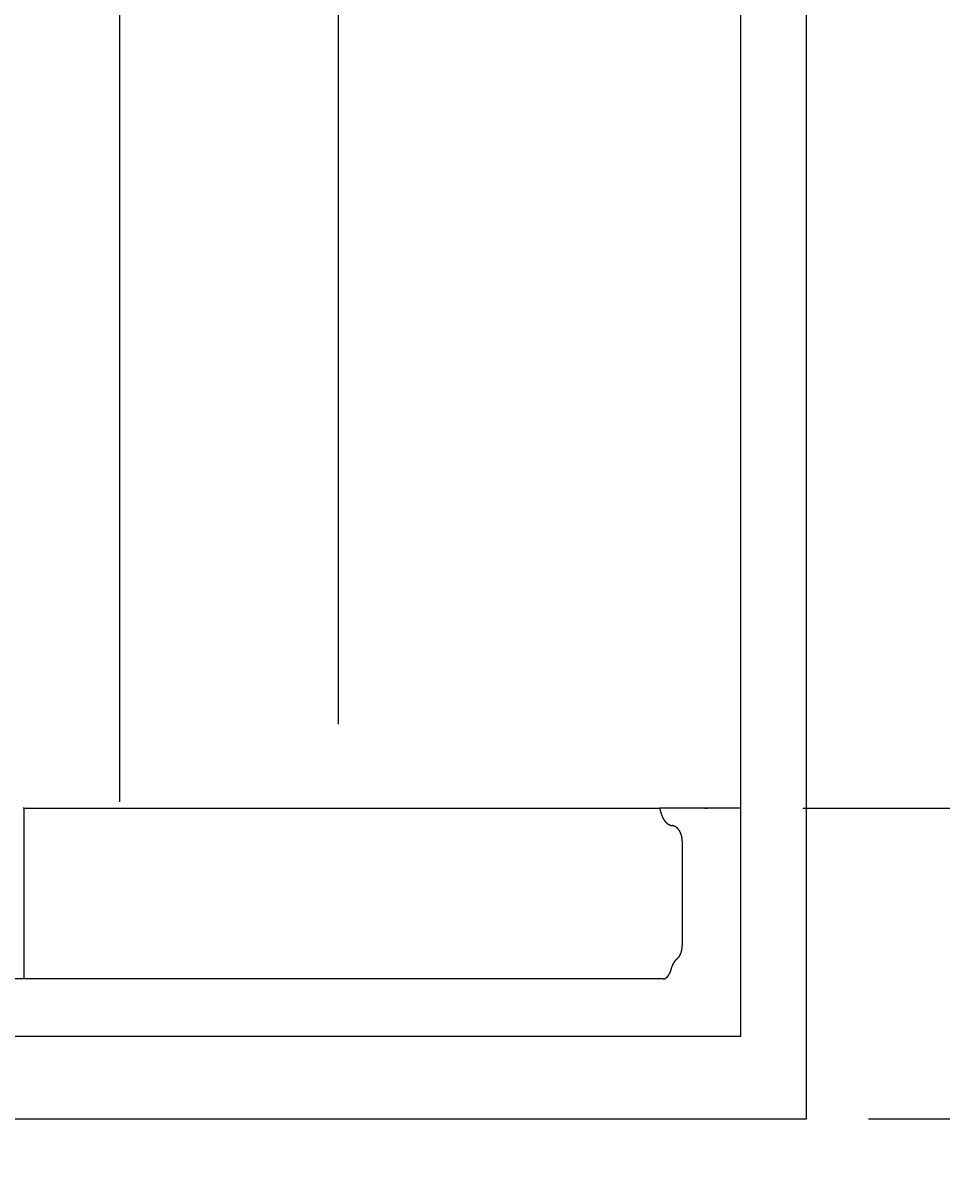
# Model space of a CAD drawing. Extents: x 715 to 7297, y -33 to 6010.
# Tile 68 of 90: x 6021 to 6316, y 17 to 390. Entities that reach past the tile are written whole.
import ezdxf

# ---------------------------------------------------------------- set-up
doc = ezdxf.new("R2010")
doc.units = 0
doc.layers.get('0').update_dxf_attribs({"linetype": 'CONTINUOUS'})
doc.layers.get('DEFPOINTS').update_dxf_attribs({"linetype": 'CONTINUOUS'})
doc.layers.add('4', color=3, linetype='CONTINUOUS')
doc.styles.get("Standard").update_dxf_attribs({"font": 'ISOCP.SHX'})
doc.dimstyles.get("Standard").update_dxf_attribs({"dimtxt": 2.5, "dimasz": 2.5, "dimexe": 1.25, "dimexo": 0.625, "dimtad": 1, "dimcen": 2.5, "dimazin": 3, "dimtfac": 1, "dimtmove": 0, "dimatfit": 3})

# ---------------------------------------------------------------- blocks, each defined once
blk = doc.blocks.new('PUNKT')
at = {"layer": '4', "color": 0, "linetype": 'BYBLOCK'}
blk.add_line((-0.5, 0), (-1, 0), dxfattribs=at)
at = {"layer": '4', "color": 0, "linetype": 'BYBLOCK', "const_width": 0.5}
blk.add_lwpolyline([(-0.25, 0, 1), (0.25, 0, 1)], format="xyb", close=True, dxfattribs=at)
blk = doc.blocks.new('*U16')
at = {"layer": '4', "color": 2}
blk.add_text('520', height=70, rotation=90, dxfattribs=at).set_placement((6502.54, 2663.74))
blk = doc.blocks.new('*D8')
at = {"layer": '4'}
for p, q in [((6271.55, 5337.27), (6572.55, 5337.27)), ((6532.55, 5297.27), (6532.55, 177.27)), ((6271.55, 137.27), (6572.55, 137.27))]:
    blk.add_line(p, q, dxfattribs=at)
at = {"layer": 'DEFPOINTS', "color": 0}
for p in [(6251.55, 5337.27), (6251.55, 137.27), (6532.55, 137.27)]:
    blk.add_point(p, dxfattribs=at)
blk.add_blockref('*U16', (0, 0))
at = {"layer": '4', "xscale": 40, "yscale": 40, "zscale": 40}
for p, rotation in [((6532.55, 5337.27), 90), ((6532.55, 137.27), 270)]:
    blk.add_blockref('PUNKT', p, dxfattribs=dict(at, rotation=rotation))
blk = doc.blocks.new('*U17')
at = {"layer": '4', "color": 2}
blk.add_text('540', height=70, rotation=90, dxfattribs=at).set_placement((6739.99, 2660.24))
blk = doc.blocks.new('*D9')
at = {"layer": '4'}
for p, q in [((6292.78, 5437.27), (6809.99, 5437.27)), ((6769.99, 77.27), (6769.99, 5397.27)), ((6292.78, 37.27), (6809.99, 37.27))]:
    blk.add_line(p, q, dxfattribs=at)
at = {"layer": 'DEFPOINTS', "color": 0}
for p in [(6272.78, 5437.27), (6769.99, 5437.27), (6272.78, 37.27)]:
    blk.add_point(p, dxfattribs=at)
blk.add_blockref('*U17', (0, 0))
at = {"layer": '4', "xscale": 40, "yscale": 40, "zscale": 40}
for p, rotation in [((6769.99, 5437.27), 90), ((6769.99, 37.27), 270)]:
    blk.add_blockref('PUNKT', p, dxfattribs=dict(at, rotation=rotation))

msp = doc.modelspace()

# ---------------------------------------------------------------- linework, layer by layer
for p, q in [((6051.6894, 139.2711), (6051.6894, 2737.2711)), ((6122.0878, 164.2711), (6122.0878, 2737.2711)), ((6251.5496, 2737.2711), (6251.5496, 63.7711)), ((6272.775, 37.2711), (6272.775, 2737.2711)), ((6020.8889, 137.2711), (6020.522, 137.2711)), ((6020.8889, 82.271), (6020.8889, 137.2711)), ((6020.8889, 137.2711), (6225.4769, 137.2711)), ((6251.5496, 137.2711), (6225.4769, 137.2711)), ((6240.0072, 137.2711), (6240.9023, 137.2711)), ((6240.6929, 137.2711), (6240.0327, 137.2711)), ((6232.7674, 126.6612), (6232.7674, 92.9313)), ((6226.6122, 82.271), (6017.5634, 82.271)), ((6251.5496, 63.7711), (4717.7686, 63.7711)), ((4772.7686, 37.2711), (6272.775, 37.2711))]:
    msp.add_line(p, q)
for points in [[(6226.08, 135.271, 0), (6226.08, 135.282, 0), (6226.08, 135.293, 0), (6226.08, 135.304, 0), (6226.08, 135.315, 0), (6226.07, 135.326, 0), (6226.07, 135.336, 0), (6226.07, 135.347, 0), (6226.07, 135.358, 0), (6226.07, 135.369, 0), (6226.06, 135.38, 0), (6226.06, 135.391, 0), (6226.06, 135.402, 0), (6226.06, 135.413, 0), (6226.06, 135.423, 0), (6226.05, 135.434, 0), (6226.05, 135.445, 0), (6226.05, 135.456, 0), (6226.05, 135.467, 0), (6226.05, 135.478, 0), (6226.04, 135.489, 0), (6226.04, 135.499, 0), (6226.04, 135.51, 0), (6226.04, 135.521, 0), (6226.03, 135.532, 0), (6226.03, 135.543, 0), (6226.03, 135.554, 0), (6226.03, 135.565, 0), (6226.03, 135.575, 0), (6226.02, 135.586, 0), (6226.02, 135.597, 0), (6226.02, 135.608, 0), (6226.02, 135.619, 0), (6226.01, 135.63, 0), (6226.01, 135.64, 0), (6226.01, 135.651, 0), (6226.01, 135.662, 0), (6226, 135.673, 0), (6226, 135.684, 0), (6226, 135.695, 0), (6226, 135.705, 0), (6226, 135.716, 0), (6225.99, 135.727, 0), (6225.99, 135.738, 0), (6225.99, 135.749, 0), (6225.99, 135.76, 0), (6225.98, 135.77, 0), (6225.98, 135.781, 0), (6225.98, 135.792, 0), (6225.98, 135.803, 0), (6225.97, 135.814, 0), (6225.97, 135.824, 0), (6225.97, 135.835, 0), (6225.97, 135.846, 0), (6225.96, 135.857, 0), (6225.96, 135.868, 0), (6225.96, 135.878, 0), (6225.95, 135.889, 0), (6225.95, 135.9, 0), (6225.95, 135.911, 0), (6225.95, 135.922, 0), (6225.94, 135.932, 0), (6225.94, 135.943, 0), (6225.94, 135.954, 0), (6225.94, 135.965, 0), (6225.93, 135.976, 0), (6225.93, 135.986, 0), (6225.93, 135.997, 0), (6225.92, 136.008, 0), (6225.92, 136.019, 0), (6225.92, 136.029, 0), (6225.92, 136.04, 0), (6225.91, 136.051, 0), (6225.91, 136.062, 0), (6225.91, 136.073, 0), (6225.9, 136.083, 0), (6225.9, 136.094, 0), (6225.9, 136.105, 0), (6225.9, 136.115, 0), (6225.89, 136.126, 0), (6225.89, 136.137, 0), (6225.89, 136.148, 0), (6225.88, 136.158, 0), (6225.88, 136.169, 0), (6225.88, 136.18, 0), (6225.87, 136.19, 0), (6225.87, 136.201, 0), (6225.87, 136.212, 0), (6225.87, 136.222, 0), (6225.86, 136.233, 0), (6225.86, 136.244, 0), (6225.86, 136.254, 0), (6225.85, 136.265, 0), (6225.85, 136.276, 0), (6225.85, 136.286, 0), (6225.84, 136.297, 0), (6225.84, 136.307, 0), (6225.84, 136.318, 0), (6225.83, 136.329, 0), (6225.83, 136.339, 0), (6225.83, 136.35, 0), (6225.82, 136.36, 0), (6225.82, 136.371, 0), (6225.82, 136.381, 0), (6225.81, 136.392, 0), (6225.81, 136.402, 0), (6225.81, 136.413, 0), (6225.8, 136.423, 0), (6225.8, 136.434, 0), (6225.8, 136.445, 0), (6225.79, 136.455, 0), (6225.79, 136.465, 0), (6225.79, 136.476, 0), (6225.78, 136.486, 0), (6225.78, 136.497, 0), (6225.78, 136.507, 0), (6225.77, 136.518, 0), (6225.77, 136.528, 0), (6225.77, 136.539, 0), (6225.76, 136.549, 0), (6225.76, 136.559, 0), (6225.76, 136.57, 0), (6225.75, 136.58, 0), (6225.75, 136.591, 0), (6225.75, 136.601, 0), (6225.74, 136.611, 0), (6225.74, 136.622, 0), (6225.73, 136.632, 0), (6225.73, 136.642, 0), (6225.73, 136.653, 0), (6225.72, 136.663, 0), (6225.72, 136.673, 0), (6225.72, 136.684, 0), (6225.71, 136.694, 0), (6225.71, 136.704, 0), (6225.71, 136.714, 0), (6225.7, 136.725, 0), (6225.7, 136.735, 0), (6225.69, 136.745, 0), (6225.69, 136.755, 0), (6225.69, 136.766, 0), (6225.68, 136.776, 0), (6225.68, 136.786, 0), (6225.68, 136.796, 0), (6225.67, 136.806, 0), (6225.67, 136.816, 0), (6225.66, 136.827, 0), (6225.66, 136.837, 0), (6225.66, 136.847, 0), (6225.65, 136.857, 0), (6225.65, 136.867, 0), (6225.64, 136.877, 0), (6225.64, 136.887, 0), (6225.64, 136.897, 0), (6225.63, 136.907, 0), (6225.63, 136.917, 0), (6225.62, 136.927, 0), (6225.62, 136.937, 0), (6225.62, 136.947, 0), (6225.61, 136.957, 0), (6225.61, 136.967, 0), (6225.6, 136.977, 0), (6225.6, 136.987, 0), (6225.6, 136.997, 0), (6225.59, 137.007, 0), (6225.59, 137.017, 0), (6225.58, 137.027, 0), (6225.58, 137.037, 0), (6225.58, 137.047, 0), (6225.57, 137.057, 0), (6225.57, 137.067, 0), (6225.56, 137.077, 0), (6225.56, 137.086, 0), (6225.55, 137.096, 0), (6225.55, 137.106, 0), (6225.55, 137.116, 0), (6225.54, 137.126, 0), (6225.54, 137.135, 0), (6225.53, 137.145, 0), (6225.53, 137.155, 0), (6225.53, 137.165, 0), (6225.52, 137.174, 0), (6225.52, 137.184, 0), (6225.51, 137.194, 0), (6225.51, 137.204, 0), (6225.5, 137.213, 0), (6225.5, 137.223, 0), (6225.49, 137.233, 0), (6225.49, 137.242, 0), (6225.49, 137.252, 0), (6225.48, 137.261, 0), (6225.48, 137.271, 0)], [(6226.08, 135.271, 0), (6226.1, 135.225, 0), (6226.11, 135.179, 0), (6226.12, 135.133, 0), (6226.14, 135.088, 0), (6226.15, 135.042, 0), (6226.16, 134.997, 0), (6226.18, 134.952, 0), (6226.19, 134.907, 0), (6226.21, 134.863, 0), (6226.22, 134.818, 0), (6226.24, 134.774, 0), (6226.25, 134.73, 0), (6226.27, 134.686, 0), (6226.29, 134.642, 0), (6226.3, 134.598, 0), (6226.32, 134.555, 0), (6226.34, 134.512, 0), (6226.36, 134.469, 0), (6226.37, 134.426, 0), (6226.39, 134.384, 0), (6226.41, 134.341, 0), (6226.43, 134.299, 0), (6226.45, 134.258, 0), (6226.47, 134.216, 0), (6226.48, 134.175, 0), (6226.5, 134.133, 0), (6226.52, 134.093, 0), (6226.54, 134.052, 0), (6226.56, 134.012, 0), (6226.58, 133.971, 0), (6226.61, 133.931, 0), (6226.63, 133.892, 0), (6226.65, 133.852, 0), (6226.67, 133.813, 0), (6226.69, 133.774, 0), (6226.71, 133.736, 0), (6226.74, 133.697, 0), (6226.76, 133.659, 0), (6226.78, 133.621, 0), (6226.8, 133.584, 0), (6226.83, 133.547, 0), (6226.85, 133.51, 0), (6226.87, 133.473, 0), (6226.9, 133.437, 0), (6226.92, 133.401, 0), (6226.95, 133.365, 0), (6226.97, 133.329, 0), (6227, 133.294, 0), (6227.02, 133.259, 0), (6227.05, 133.225, 0), (6227.07, 133.19, 0), (6227.1, 133.156, 0), (6227.12, 133.123, 0), (6227.15, 133.089, 0), (6227.18, 133.056, 0), (6227.2, 133.023, 0), (6227.23, 132.991, 0), (6227.26, 132.959, 0), (6227.28, 132.927, 0), (6227.31, 132.896, 0), (6227.34, 132.865, 0), (6227.37, 132.834, 0), (6227.39, 132.804, 0), (6227.42, 132.774, 0), (6227.45, 132.744, 0), (6227.48, 132.714, 0), (6227.51, 132.685, 0), (6227.54, 132.657, 0), (6227.57, 132.628, 0), (6227.59, 132.6, 0), (6227.62, 132.573, 0), (6227.65, 132.545, 0), (6227.68, 132.519, 0), (6227.71, 132.492, 0), (6227.74, 132.466, 0), (6227.77, 132.44, 0), (6227.8, 132.414, 0), (6227.83, 132.389, 0), (6227.86, 132.365, 0), (6227.9, 132.34, 0), (6227.93, 132.316, 0), (6227.96, 132.293, 0), (6227.99, 132.27, 0), (6228.02, 132.247, 0), (6228.05, 132.224, 0), (6228.08, 132.202, 0), (6228.12, 132.18, 0), (6228.15, 132.159, 0), (6228.18, 132.138, 0), (6228.21, 132.118, 0), (6228.24, 132.098, 0), (6228.28, 132.078, 0), (6228.31, 132.058, 0), (6228.34, 132.04, 0), (6228.37, 132.021, 0), (6228.41, 132.003, 0), (6228.44, 131.985, 0), (6228.47, 131.968, 0), (6228.51, 131.951, 0), (6228.54, 131.934, 0), (6228.57, 131.918, 0), (6228.61, 131.902, 0), (6228.64, 131.887, 0), (6228.68, 131.872, 0), (6228.71, 131.858, 0), (6228.74, 131.843, 0), (6228.78, 131.83, 0), (6228.81, 131.817, 0), (6228.85, 131.804, 0), (6228.88, 131.791, 0), (6228.91, 131.779, 0), (6228.95, 131.768, 0), (6228.98, 131.756, 0), (6229.02, 131.746, 0), (6229.05, 131.735, 0), (6229.09, 131.725, 0), (6229.12, 131.716, 0), (6229.16, 131.707, 0), (6229.19, 131.698, 0), (6229.23, 131.69, 0), (6229.26, 131.682, 0), (6229.3, 131.675, 0), (6229.33, 131.668, 0), (6229.37, 131.661, 0), (6229.4, 131.655, 0), (6229.44, 131.649, 0), (6229.47, 131.644, 0), (6229.51, 131.639, 0)], [(6232.77, 126.661, 0), (6232.77, 126.719, 0), (6232.77, 126.777, 0), (6232.77, 126.834, 0), (6232.76, 126.892, 0), (6232.76, 126.949, 0), (6232.76, 127.007, 0), (6232.76, 127.065, 0), (6232.75, 127.122, 0), (6232.75, 127.179, 0), (6232.74, 127.237, 0), (6232.74, 127.294, 0), (6232.73, 127.351, 0), (6232.73, 127.408, 0), (6232.72, 127.465, 0), (6232.71, 127.522, 0), (6232.71, 127.579, 0), (6232.7, 127.636, 0), (6232.69, 127.692, 0), (6232.68, 127.749, 0), (6232.67, 127.805, 0), (6232.66, 127.861, 0), (6232.65, 127.917, 0), (6232.64, 127.973, 0), (6232.63, 128.028, 0), (6232.62, 128.083, 0), (6232.61, 128.139, 0), (6232.59, 128.194, 0), (6232.58, 128.249, 0), (6232.57, 128.303, 0), (6232.55, 128.357, 0), (6232.54, 128.412, 0), (6232.53, 128.466, 0), (6232.51, 128.519, 0), (6232.49, 128.573, 0), (6232.48, 128.626, 0), (6232.46, 128.679, 0), (6232.44, 128.731, 0), (6232.43, 128.784, 0), (6232.41, 128.836, 0), (6232.39, 128.888, 0), (6232.37, 128.939, 0), (6232.35, 128.99, 0), (6232.33, 129.041, 0), (6232.31, 129.092, 0), (6232.29, 129.142, 0), (6232.27, 129.192, 0), (6232.25, 129.242, 0), (6232.23, 129.291, 0), (6232.21, 129.34, 0), (6232.19, 129.388, 0), (6232.16, 129.436, 0), (6232.14, 129.484, 0), (6232.12, 129.532, 0), (6232.09, 129.579, 0), (6232.07, 129.625, 0), (6232.04, 129.672, 0), (6232.02, 129.717, 0), (6231.99, 129.763, 0), (6231.97, 129.808, 0), (6231.94, 129.853, 0), (6231.91, 129.897, 0), (6231.89, 129.941, 0), (6231.86, 129.984, 0), (6231.83, 130.027, 0), (6231.8, 130.069, 0), (6231.77, 130.111, 0), (6231.75, 130.153, 0), (6231.72, 130.194, 0), (6231.69, 130.234, 0), (6231.66, 130.274, 0), (6231.63, 130.314, 0), (6231.6, 130.353, 0), (6231.57, 130.392, 0), (6231.53, 130.43, 0), (6231.5, 130.468, 0), (6231.47, 130.505, 0), (6231.44, 130.542, 0), (6231.41, 130.578, 0), (6231.37, 130.613, 0), (6231.34, 130.648, 0), (6231.31, 130.683, 0), (6231.27, 130.717, 0), (6231.24, 130.75, 0), (6231.21, 130.783, 0), (6231.17, 130.816, 0), (6231.14, 130.847, 0), (6231.1, 130.879, 0), (6231.07, 130.909, 0), (6231.03, 130.94, 0), (6231, 130.969, 0), (6230.96, 130.998, 0), (6230.92, 131.027, 0), (6230.89, 131.054, 0), (6230.85, 131.082, 0), (6230.81, 131.108, 0), (6230.78, 131.134, 0), (6230.74, 131.16, 0), (6230.7, 131.185, 0), (6230.67, 131.209, 0), (6230.63, 131.233, 0), (6230.59, 131.256, 0), (6230.55, 131.278, 0), (6230.51, 131.3, 0), (6230.47, 131.321, 0), (6230.44, 131.342, 0), (6230.4, 131.362, 0), (6230.36, 131.381, 0), (6230.32, 131.4, 0), (6230.28, 131.418, 0), (6230.24, 131.435, 0), (6230.2, 131.452, 0), (6230.16, 131.468, 0), (6230.12, 131.484, 0), (6230.08, 131.499, 0), (6230.04, 131.513, 0), (6230, 131.527, 0), (6229.96, 131.54, 0), (6229.92, 131.552, 0), (6229.88, 131.564, 0), (6229.84, 131.575, 0), (6229.8, 131.585, 0), (6229.76, 131.595, 0), (6229.71, 131.604, 0), (6229.67, 131.612, 0), (6229.63, 131.62, 0), (6229.59, 131.627, 0), (6229.55, 131.633, 0), (6229.51, 131.639, 0)], [(6230.97, 88.6011, 0), (6230.99, 88.6217, 0), (6231.02, 88.6426, 0), (6231.04, 88.6638, 0), (6231.07, 88.6853, 0), (6231.09, 88.707, 0), (6231.12, 88.729, 0), (6231.14, 88.7513, 0), (6231.17, 88.7739, 0), (6231.19, 88.7968, 0), (6231.22, 88.8199, 0), (6231.24, 88.8434, 0), (6231.27, 88.867, 0), (6231.29, 88.891, 0), (6231.31, 88.9152, 0), (6231.34, 88.9397, 0), (6231.36, 88.9645, 0), (6231.38, 88.9895, 0), (6231.41, 89.0148, 0), (6231.43, 89.0404, 0), (6231.45, 89.0662, 0), (6231.48, 89.0923, 0), (6231.5, 89.1186, 0), (6231.52, 89.1452, 0), (6231.54, 89.1721, 0), (6231.56, 89.1992, 0), (6231.59, 89.2265, 0), (6231.61, 89.2541, 0), (6231.63, 89.282, 0), (6231.65, 89.31, 0), (6231.67, 89.3384, 0), (6231.69, 89.3669, 0), (6231.71, 89.3957, 0), (6231.73, 89.4248, 0), (6231.76, 89.4541, 0), (6231.78, 89.4836, 0), (6231.8, 89.5133, 0), (6231.82, 89.5433, 0), (6231.84, 89.5735, 0), (6231.86, 89.6039, 0), (6231.87, 89.6345, 0), (6231.89, 89.6654, 0), (6231.91, 89.6965, 0), (6231.93, 89.7278, 0), (6231.95, 89.7593, 0), (6231.97, 89.791, 0), (6231.99, 89.823, 0), (6232.01, 89.8551, 0), (6232.02, 89.8875, 0), (6232.04, 89.92, 0), (6232.06, 89.9528, 0), (6232.08, 89.9857, 0), (6232.09, 90.0189, 0), (6232.11, 90.0522, 0), (6232.13, 90.0858, 0), (6232.14, 90.1195, 0), (6232.16, 90.1534, 0), (6232.18, 90.1875, 0), (6232.19, 90.2218, 0), (6232.21, 90.2563, 0), (6232.23, 90.2909, 0), (6232.24, 90.3258, 0), (6232.26, 90.3608, 0), (6232.27, 90.3959, 0), (6232.29, 90.4313, 0), (6232.3, 90.4668, 0), (6232.31, 90.5025, 0), (6232.33, 90.5383, 0), (6232.34, 90.5743, 0), (6232.36, 90.6104, 0), (6232.37, 90.6468, 0), (6232.38, 90.6832, 0), (6232.4, 90.7198, 0), (6232.41, 90.7566, 0), (6232.42, 90.7935, 0), (6232.43, 90.8306, 0), (6232.45, 90.8677, 0), (6232.46, 90.9051, 0), (6232.47, 90.9425, 0), (6232.48, 90.9801, 0), (6232.49, 91.0179, 0), (6232.5, 91.0557, 0), (6232.52, 91.0937, 0), (6232.53, 91.1318, 0), (6232.54, 91.17, 0), (6232.55, 91.2084, 0), (6232.56, 91.2468, 0), (6232.57, 91.2854, 0), (6232.58, 91.3241, 0), (6232.59, 91.3629, 0), (6232.59, 91.4018, 0), (6232.6, 91.4408, 0), (6232.61, 91.4799, 0), (6232.62, 91.519, 0), (6232.63, 91.5583, 0), (6232.64, 91.5977, 0), (6232.64, 91.6372, 0), (6232.65, 91.6767, 0), (6232.66, 91.7164, 0), (6232.67, 91.7561, 0), (6232.67, 91.7959, 0), (6232.68, 91.8358, 0), (6232.69, 91.8757, 0), (6232.69, 91.9157, 0), (6232.7, 91.9558, 0), (6232.7, 91.996, 0), (6232.71, 92.0362, 0), (6232.71, 92.0765, 0), (6232.72, 92.1168, 0), (6232.72, 92.1572, 0), (6232.73, 92.1976, 0), (6232.73, 92.2381, 0), (6232.74, 92.2786, 0), (6232.74, 92.3192, 0), (6232.74, 92.3598, 0), (6232.75, 92.4005, 0), (6232.75, 92.4412, 0), (6232.75, 92.4819, 0), (6232.76, 92.5227, 0), (6232.76, 92.5635, 0), (6232.76, 92.6043, 0), (6232.76, 92.6451, 0), (6232.76, 92.6859, 0), (6232.76, 92.7268, 0), (6232.77, 92.7677, 0), (6232.77, 92.8086, 0), (6232.77, 92.8495, 0), (6232.77, 92.8904, 0), (6232.77, 92.9313, 0)], [(6227.27, 82.4236, 0), (6227.28, 82.4274, 0), (6227.29, 82.4311, 0), (6227.3, 82.4349, 0), (6227.3, 82.4388, 0), (6227.31, 82.4427, 0), (6227.32, 82.4466, 0), (6227.33, 82.4506, 0), (6227.33, 82.4546, 0), (6227.34, 82.4587, 0), (6227.35, 82.4628, 0), (6227.36, 82.467, 0), (6227.36, 82.4712, 0), (6227.37, 82.4754, 0), (6227.38, 82.4797, 0), (6227.39, 82.484, 0), (6227.39, 82.4884, 0), (6227.4, 82.4928, 0), (6227.41, 82.4972, 0), (6227.42, 82.5017, 0), (6227.42, 82.5063, 0), (6227.43, 82.5109, 0), (6227.44, 82.5155, 0), (6227.45, 82.5202, 0), (6227.45, 82.5249, 0), (6227.46, 82.5296, 0), (6227.47, 82.5344, 0), (6227.47, 82.5393, 0), (6227.48, 82.5442, 0), (6227.49, 82.5491, 0), (6227.5, 82.5541, 0), (6227.5, 82.5591, 0), (6227.51, 82.5641, 0), (6227.52, 82.5693, 0), (6227.53, 82.5744, 0), (6227.53, 82.5796, 0), (6227.54, 82.5848, 0), (6227.55, 82.5901, 0), (6227.56, 82.5954, 0), (6227.56, 82.6008, 0), (6227.57, 82.6062, 0), (6227.58, 82.6116, 0), (6227.59, 82.6171, 0), (6227.59, 82.6226, 0), (6227.6, 82.6282, 0), (6227.61, 82.6338, 0), (6227.62, 82.6395, 0), (6227.62, 82.6452, 0), (6227.63, 82.6509, 0), (6227.64, 82.6567, 0), (6227.65, 82.6626, 0), (6227.65, 82.6684, 0), (6227.66, 82.6744, 0), (6227.67, 82.6803, 0), (6227.67, 82.6863, 0), (6227.68, 82.6924, 0), (6227.69, 82.6985, 0), (6227.7, 82.7046, 0), (6227.7, 82.7108, 0), (6227.71, 82.717, 0), (6227.72, 82.7232, 0), (6227.73, 82.7295, 0), (6227.73, 82.7359, 0), (6227.74, 82.7423, 0), (6227.75, 82.7487, 0), (6227.76, 82.7551, 0), (6227.76, 82.7616, 0), (6227.77, 82.7682, 0), (6227.78, 82.7747, 0), (6227.79, 82.7814, 0), (6227.79, 82.788, 0), (6227.8, 82.7947, 0), (6227.81, 82.8015, 0), (6227.81, 82.8082, 0), (6227.82, 82.815, 0), (6227.83, 82.8219, 0), (6227.84, 82.8288, 0), (6227.84, 82.8357, 0), (6227.85, 82.8427, 0), (6227.86, 82.8497, 0), (6227.87, 82.8568, 0), (6227.87, 82.8639, 0), (6227.88, 82.871, 0), (6227.89, 82.8782, 0), (6227.9, 82.8854, 0), (6227.9, 82.8926, 0), (6227.91, 82.8999, 0), (6227.92, 82.9072, 0), (6227.92, 82.9146, 0), (6227.93, 82.922, 0), (6227.94, 82.9294, 0), (6227.95, 82.9369, 0), (6227.95, 82.9444, 0), (6227.96, 82.952, 0), (6227.97, 82.9596, 0), (6227.97, 82.9672, 0), (6227.98, 82.9749, 0), (6227.99, 82.9826, 0), (6228, 82.9903, 0), (6228, 82.9981, 0), (6228.01, 83.0059, 0), (6228.02, 83.0138, 0), (6228.02, 83.0217, 0), (6228.03, 83.0296, 0), (6228.04, 83.0376, 0), (6228.05, 83.0456, 0), (6228.05, 83.0536, 0), (6228.06, 83.0617, 0), (6228.07, 83.0699, 0), (6228.07, 83.078, 0), (6228.08, 83.0862, 0), (6228.09, 83.0944, 0), (6228.1, 83.1027, 0), (6228.1, 83.111, 0), (6228.11, 83.1194, 0), (6228.12, 83.1277, 0), (6228.12, 83.1362, 0), (6228.13, 83.1446, 0), (6228.14, 83.1531, 0), (6228.15, 83.1616, 0), (6228.15, 83.1702, 0), (6228.16, 83.1788, 0), (6228.17, 83.1874, 0), (6228.17, 83.1961, 0), (6228.18, 83.2048, 0), (6228.19, 83.2135, 0), (6228.19, 83.2223, 0), (6228.2, 83.2311, 0), (6228.21, 83.24, 0), (6228.21, 83.2489, 0), (6228.22, 83.2578, 0), (6228.23, 83.2667, 0), (6228.24, 83.2757, 0), (6228.24, 83.2848, 0), (6228.25, 83.2938, 0), (6228.26, 83.3029, 0), (6228.26, 83.3121, 0), (6228.27, 83.3212, 0), (6228.28, 83.3304, 0), (6228.28, 83.3397, 0), (6228.29, 83.349, 0), (6228.3, 83.3583, 0), (6228.3, 83.3676, 0), (6228.31, 83.377, 0), (6228.32, 83.3864, 0), (6228.32, 83.3958, 0), (6228.33, 83.4053, 0), (6228.34, 83.4148, 0), (6228.34, 83.4244, 0), (6228.35, 83.434, 0), (6228.36, 83.4436, 0), (6228.36, 83.4533, 0), (6228.37, 83.463, 0), (6228.38, 83.4727, 0), (6228.38, 83.4824, 0), (6228.39, 83.4922, 0), (6228.4, 83.502, 0), (6228.4, 83.5119, 0), (6228.41, 83.5218, 0), (6228.42, 83.5317, 0), (6228.42, 83.5417, 0), (6228.43, 83.5517, 0), (6228.44, 83.5617, 0), (6228.44, 83.5718, 0), (6228.45, 83.5819, 0), (6228.46, 83.592, 0), (6228.46, 83.6021, 0), (6228.47, 83.6123, 0), (6228.48, 83.6225, 0), (6228.48, 83.6328, 0), (6228.49, 83.6431, 0), (6228.5, 83.6534, 0), (6228.5, 83.6637, 0), (6228.51, 83.6741, 0), (6228.51, 83.6844, 0), (6228.52, 83.6949, 0), (6228.53, 83.7053, 0), (6228.53, 83.7158, 0), (6228.54, 83.7263, 0), (6228.55, 83.7368, 0), (6228.55, 83.7474, 0), (6228.56, 83.7579, 0), (6228.57, 83.7685, 0), (6228.57, 83.7792, 0), (6228.58, 83.7898, 0), (6228.58, 83.8005, 0), (6228.59, 83.8112, 0), (6228.6, 83.822, 0), (6228.6, 83.8328, 0), (6228.61, 83.8436, 0), (6228.61, 83.8544, 0), (6228.62, 83.8652, 0), (6228.63, 83.8761, 0), (6228.63, 83.887, 0), (6228.64, 83.8979, 0), (6228.65, 83.9089, 0), (6228.65, 83.9199, 0), (6228.66, 83.9309, 0), (6228.66, 83.9419, 0), (6228.67, 83.9529, 0), (6228.68, 83.964, 0), (6228.68, 83.9751, 0), (6228.69, 83.9863, 0), (6228.69, 83.9974, 0), (6228.7, 84.0086, 0), (6228.71, 84.0198, 0), (6228.71, 84.031, 0), (6228.72, 84.0423, 0), (6228.72, 84.0536, 0), (6228.73, 84.0649, 0), (6228.73, 84.0762, 0), (6228.74, 84.0875, 0), (6228.75, 84.0989, 0), (6228.75, 84.1103, 0), (6228.76, 84.1217, 0), (6228.76, 84.1332, 0), (6228.77, 84.1446, 0), (6228.77, 84.1561, 0), (6228.78, 84.1677, 0), (6228.79, 84.1792, 0), (6228.79, 84.1907, 0), (6228.8, 84.2023, 0), (6228.8, 84.2139, 0), (6228.81, 84.2256, 0), (6228.81, 84.2372, 0), (6228.82, 84.2489, 0), (6228.83, 84.2606, 0), (6228.83, 84.2723, 0), (6228.84, 84.284, 0), (6228.84, 84.2958, 0), (6228.85, 84.3076, 0), (6228.85, 84.3194, 0), (6228.86, 84.3312, 0), (6228.86, 84.3431, 0), (6228.87, 84.355, 0), (6228.87, 84.3668, 0), (6228.88, 84.3788, 0), (6228.89, 84.3907, 0), (6228.89, 84.4026, 0), (6228.9, 84.4146, 0), (6228.9, 84.4266, 0), (6228.91, 84.4386, 0), (6228.91, 84.4507, 0), (6228.92, 84.4627, 0), (6228.92, 84.4748, 0), (6228.93, 84.4869, 0), (6228.93, 84.499, 0), (6228.94, 84.5112, 0), (6228.94, 84.5233, 0), (6228.95, 84.5355, 0), (6228.95, 84.5477, 0), (6228.96, 84.5599, 0), (6228.96, 84.5722, 0), (6228.97, 84.5844, 0), (6228.97, 84.5967, 0), (6228.98, 84.609, 0), (6228.98, 84.6213, 0), (6228.99, 84.6336, 0), (6228.99, 84.646, 0), (6229, 84.6584, 0), (6229, 84.6707, 0), (6229.01, 84.6832, 0), (6229.01, 84.6956, 0), (6229.02, 84.708, 0), (6229.02, 84.7205, 0), (6229.03, 84.733, 0), (6229.03, 84.7455, 0), (6229.04, 84.758, 0), (6229.04, 84.7705, 0), (6229.05, 84.7831, 0), (6229.05, 84.7956, 0), (6229.06, 84.8082, 0), (6229.06, 84.8208, 0), (6229.07, 84.8334, 0), (6229.07, 84.8461, 0), (6229.08, 84.8587, 0), (6229.08, 84.8714, 0), (6229.09, 84.8841, 0), (6229.09, 84.8968, 0), (6229.1, 84.9095, 0), (6229.1, 84.9222, 0), (6229.1, 84.9349, 0), (6229.11, 84.9476, 0), (6229.11, 84.9604, 0), (6229.12, 84.9732, 0), (6229.12, 84.9859, 0), (6229.13, 84.9987, 0), (6229.13, 85.0115, 0), (6229.14, 85.0243, 0), (6229.14, 85.0371, 0), (6229.14, 85.05, 0), (6229.15, 85.0628, 0), (6229.15, 85.0757, 0), (6229.16, 85.0885, 0), (6229.16, 85.1014, 0), (6229.17, 85.1143, 0), (6229.17, 85.1272, 0), (6229.18, 85.1401, 0), (6229.18, 85.153, 0), (6229.18, 85.1659, 0), (6229.19, 85.1789, 0), (6229.19, 85.1918, 0), (6229.2, 85.2048, 0), (6229.2, 85.2177, 0), (6229.2, 85.2307, 0), (6229.21, 85.2437, 0), (6229.21, 85.2567, 0), (6229.22, 85.2697, 0), (6229.22, 85.2827, 0), (6229.23, 85.2957, 0), (6229.23, 85.3087, 0), (6229.23, 85.3218, 0), (6229.24, 85.3348, 0), (6229.24, 85.3479, 0), (6229.24, 85.3609, 0), (6229.25, 85.374, 0), (6229.25, 85.3871, 0), (6229.26, 85.4002, 0), (6229.26, 85.4132, 0), (6229.26, 85.4263, 0), (6229.27, 85.4394, 0), (6229.27, 85.4526, 0), (6229.28, 85.4657, 0), (6229.28, 85.4788, 0), (6229.28, 85.4919, 0), (6229.29, 85.5051, 0), (6229.29, 85.5182, 0), (6229.29, 85.5314, 0), (6229.3, 85.5445, 0), (6229.3, 85.5577, 0), (6229.31, 85.5709, 0), (6229.31, 85.584, 0), (6229.31, 85.5972, 0), (6229.32, 85.6104, 0), (6229.32, 85.6235, 0), (6229.32, 85.6367, 0), (6229.33, 85.6499, 0), (6229.33, 85.6631, 0), (6229.33, 85.6762, 0), (6229.34, 85.6894, 0), (6229.34, 85.7026, 0), (6229.34, 85.7157, 0), (6229.35, 85.7289, 0), (6229.35, 85.7421, 0), (6229.35, 85.7553, 0), (6229.36, 85.7684, 0), (6229.36, 85.7816, 0), (6229.36, 85.7948, 0), (6229.37, 85.808, 0), (6229.37, 85.8212, 0), (6229.37, 85.8344, 0), (6229.38, 85.8475, 0), (6229.38, 85.8607, 0), (6229.38, 85.8739, 0), (6229.39, 85.8871, 0), (6229.39, 85.9003, 0), (6229.39, 85.9135, 0), (6229.4, 85.9267, 0), (6229.4, 85.9399, 0), (6229.4, 85.9531, 0), (6229.41, 85.9663, 0), (6229.41, 85.9795, 0), (6229.41, 85.9927, 0), (6229.41, 86.0059, 0), (6229.42, 86.0192, 0), (6229.42, 86.0324, 0), (6229.42, 86.0456, 0), (6229.43, 86.0588, 0), (6229.43, 86.0721, 0), (6229.43, 86.0853, 0), (6229.44, 86.0985, 0), (6229.44, 86.1118, 0), (6229.44, 86.125, 0), (6229.44, 86.1383, 0), (6229.45, 86.1515, 0), (6229.45, 86.1648, 0), (6229.45, 86.178, 0), (6229.45, 86.1913, 0), (6229.46, 86.2046, 0), (6229.46, 86.2178, 0), (6229.46, 86.2311, 0), (6229.47, 86.2444, 0), (6229.47, 86.2577, 0), (6229.47, 86.271, 0)], [(6230.97, 88.6011, 0), (6230.95, 88.5887, 0), (6230.94, 88.5761, 0), (6230.92, 88.5634, 0), (6230.91, 88.5506, 0), (6230.89, 88.5377, 0), (6230.88, 88.5247, 0), (6230.86, 88.5116, 0), (6230.85, 88.4984, 0), (6230.83, 88.4851, 0), (6230.82, 88.4717, 0), (6230.8, 88.4582, 0), (6230.79, 88.4446, 0), (6230.77, 88.4308, 0), (6230.76, 88.417, 0), (6230.74, 88.4031, 0), (6230.73, 88.389, 0), (6230.71, 88.3749, 0), (6230.7, 88.3607, 0), (6230.68, 88.3463, 0), (6230.67, 88.3319, 0), (6230.65, 88.3174, 0), (6230.64, 88.3027, 0), (6230.63, 88.288, 0), (6230.61, 88.2731, 0), (6230.6, 88.2582, 0), (6230.58, 88.2432, 0), (6230.57, 88.2281, 0), (6230.55, 88.2128, 0), (6230.54, 88.1975, 0), (6230.53, 88.1821, 0), (6230.51, 88.1666, 0), (6230.5, 88.1509, 0), (6230.48, 88.1352, 0), (6230.47, 88.1194, 0), (6230.46, 88.1035, 0), (6230.44, 88.0875, 0), (6230.43, 88.0714, 0), (6230.42, 88.0553, 0), (6230.4, 88.039, 0), (6230.39, 88.0226, 0), (6230.38, 88.0062, 0), (6230.36, 87.9896, 0), (6230.35, 87.973, 0), (6230.34, 87.9562, 0), (6230.32, 87.9394, 0), (6230.31, 87.9225, 0), (6230.3, 87.9055, 0), (6230.28, 87.8884, 0), (6230.27, 87.8712, 0), (6230.26, 87.8539, 0), (6230.25, 87.8365, 0), (6230.23, 87.8191, 0), (6230.22, 87.8015, 0), (6230.21, 87.7839, 0), (6230.2, 87.7662, 0), (6230.18, 87.7484, 0), (6230.17, 87.7305, 0), (6230.16, 87.7125, 0), (6230.15, 87.6945, 0), (6230.13, 87.6763, 0), (6230.12, 87.6581, 0), (6230.11, 87.6398, 0), (6230.1, 87.6214, 0), (6230.09, 87.6029, 0), (6230.07, 87.5844, 0), (6230.06, 87.5658, 0), (6230.05, 87.547, 0), (6230.04, 87.5282, 0), (6230.03, 87.5094, 0), (6230.02, 87.4904, 0), (6230, 87.4714, 0), (6229.99, 87.4522, 0), (6229.98, 87.433, 0), (6229.97, 87.4138, 0), (6229.96, 87.3944, 0), (6229.95, 87.375, 0), (6229.94, 87.3555, 0), (6229.93, 87.3359, 0), (6229.91, 87.3162, 0), (6229.9, 87.2965, 0), (6229.89, 87.2767, 0), (6229.88, 87.2568, 0), (6229.87, 87.2369, 0), (6229.86, 87.2168, 0), (6229.85, 87.1967, 0), (6229.84, 87.1766, 0), (6229.83, 87.1563, 0), (6229.82, 87.136, 0), (6229.81, 87.1156, 0), (6229.8, 87.0952, 0), (6229.79, 87.0746, 0), (6229.78, 87.054, 0), (6229.77, 87.0334, 0), (6229.76, 87.0126, 0), (6229.75, 86.9918, 0), (6229.74, 86.971, 0), (6229.73, 86.95, 0), (6229.72, 86.929, 0), (6229.71, 86.908, 0), (6229.7, 86.8869, 0), (6229.69, 86.8657, 0), (6229.68, 86.8444, 0), (6229.67, 86.8231, 0), (6229.67, 86.8017, 0), (6229.66, 86.7802, 0), (6229.65, 86.7587, 0), (6229.64, 86.7372, 0), (6229.63, 86.7155, 0), (6229.62, 86.6938, 0), (6229.61, 86.6721, 0), (6229.6, 86.6503, 0), (6229.6, 86.6284, 0), (6229.59, 86.6065, 0), (6229.58, 86.5845, 0), (6229.57, 86.5625, 0), (6229.56, 86.5404, 0), (6229.55, 86.5182, 0), (6229.55, 86.496, 0), (6229.54, 86.4737, 0), (6229.53, 86.4514, 0), (6229.52, 86.429, 0), (6229.52, 86.4066, 0), (6229.51, 86.3841, 0), (6229.5, 86.3616, 0), (6229.49, 86.339, 0), (6229.49, 86.3164, 0), (6229.48, 86.2937, 0), (6229.47, 86.271, 0)], [(6226.61, 82.271, 0), (6226.62, 82.271, 0), (6226.62, 82.271, 0), (6226.62, 82.271, 0), (6226.63, 82.271, 0), (6226.63, 82.2711, 0), (6226.63, 82.2711, 0), (6226.64, 82.2712, 0), (6226.64, 82.2712, 0), (6226.65, 82.2713, 0), (6226.65, 82.2714, 0), (6226.65, 82.2715, 0), (6226.66, 82.2716, 0), (6226.66, 82.2717, 0), (6226.66, 82.2718, 0), (6226.67, 82.2719, 0), (6226.67, 82.272, 0), (6226.68, 82.2722, 0), (6226.68, 82.2723, 0), (6226.68, 82.2725, 0), (6226.69, 82.2727, 0), (6226.69, 82.2728, 0), (6226.69, 82.273, 0), (6226.7, 82.2732, 0), (6226.7, 82.2734, 0), (6226.7, 82.2736, 0), (6226.71, 82.2738, 0), (6226.71, 82.2741, 0), (6226.72, 82.2743, 0), (6226.72, 82.2745, 0), (6226.72, 82.2748, 0), (6226.73, 82.275, 0), (6226.73, 82.2753, 0), (6226.73, 82.2756, 0), (6226.74, 82.2759, 0), (6226.74, 82.2762, 0), (6226.75, 82.2765, 0), (6226.75, 82.2768, 0), (6226.75, 82.2771, 0), (6226.76, 82.2774, 0), (6226.76, 82.2778, 0), (6226.76, 82.2781, 0), (6226.77, 82.2785, 0), (6226.77, 82.2788, 0), (6226.77, 82.2792, 0), (6226.78, 82.2796, 0), (6226.78, 82.2799, 0), (6226.79, 82.2803, 0), (6226.79, 82.2807, 0), (6226.79, 82.2812, 0), (6226.8, 82.2816, 0), (6226.8, 82.282, 0), (6226.8, 82.2824, 0), (6226.81, 82.2829, 0), (6226.81, 82.2833, 0), (6226.81, 82.2838, 0), (6226.82, 82.2843, 0), (6226.82, 82.2847, 0), (6226.82, 82.2852, 0), (6226.83, 82.2857, 0), (6226.83, 82.2862, 0), (6226.84, 82.2867, 0), (6226.84, 82.2873, 0), (6226.84, 82.2878, 0), (6226.85, 82.2883, 0), (6226.85, 82.2889, 0), (6226.85, 82.2894, 0), (6226.86, 82.29, 0), (6226.86, 82.2906, 0), (6226.86, 82.2911, 0), (6226.87, 82.2917, 0), (6226.87, 82.2923, 0), (6226.87, 82.2929, 0), (6226.88, 82.2935, 0), (6226.88, 82.2942, 0), (6226.89, 82.2948, 0), (6226.89, 82.2954, 0), (6226.89, 82.2961, 0), (6226.9, 82.2967, 0), (6226.9, 82.2974, 0), (6226.9, 82.2981, 0), (6226.91, 82.2987, 0), (6226.91, 82.2994, 0), (6226.91, 82.3001, 0), (6226.92, 82.3008, 0), (6226.92, 82.3015, 0), (6226.92, 82.3023, 0), (6226.93, 82.303, 0), (6226.93, 82.3037, 0), (6226.93, 82.3045, 0), (6226.94, 82.3052, 0), (6226.94, 82.306, 0), (6226.95, 82.3068, 0), (6226.95, 82.3075, 0), (6226.95, 82.3083, 0), (6226.96, 82.3091, 0), (6226.96, 82.3099, 0), (6226.96, 82.3107, 0), (6226.97, 82.3116, 0), (6226.97, 82.3124, 0), (6226.97, 82.3132, 0), (6226.98, 82.3141, 0), (6226.98, 82.3149, 0), (6226.98, 82.3158, 0), (6226.99, 82.3167, 0), (6226.99, 82.3175, 0), (6226.99, 82.3184, 0), (6227, 82.3193, 0), (6227, 82.3202, 0), (6227, 82.3211, 0), (6227.01, 82.322, 0), (6227.01, 82.323, 0), (6227.01, 82.3239, 0), (6227.02, 82.3248, 0), (6227.02, 82.3258, 0), (6227.02, 82.3268, 0), (6227.03, 82.3277, 0), (6227.03, 82.3287, 0), (6227.04, 82.3297, 0), (6227.04, 82.3307, 0), (6227.04, 82.3317, 0), (6227.05, 82.3327, 0), (6227.05, 82.3337, 0), (6227.05, 82.3347, 0), (6227.06, 82.3358, 0), (6227.06, 82.3368, 0), (6227.06, 82.3379, 0), (6227.07, 82.3389, 0), (6227.07, 82.34, 0), (6227.07, 82.341, 0), (6227.08, 82.3421, 0), (6227.08, 82.3432, 0), (6227.08, 82.3443, 0), (6227.09, 82.3454, 0), (6227.09, 82.3465, 0), (6227.09, 82.3477, 0), (6227.1, 82.3488, 0), (6227.1, 82.3499, 0), (6227.1, 82.3511, 0), (6227.11, 82.3522, 0), (6227.11, 82.3534, 0), (6227.11, 82.3546, 0), (6227.12, 82.3558, 0), (6227.12, 82.3569, 0), (6227.12, 82.3581, 0), (6227.13, 82.3593, 0), (6227.13, 82.3606, 0), (6227.13, 82.3618, 0), (6227.14, 82.363, 0), (6227.14, 82.3642, 0), (6227.14, 82.3655, 0), (6227.15, 82.3667, 0), (6227.15, 82.368, 0), (6227.15, 82.3693, 0), (6227.16, 82.3706, 0), (6227.16, 82.3718, 0), (6227.16, 82.3731, 0), (6227.17, 82.3744, 0), (6227.17, 82.3758, 0), (6227.17, 82.3771, 0), (6227.18, 82.3784, 0), (6227.18, 82.3797, 0), (6227.18, 82.3811, 0), (6227.19, 82.3824, 0), (6227.19, 82.3838, 0), (6227.19, 82.3852, 0), (6227.19, 82.3865, 0), (6227.2, 82.3879, 0), (6227.2, 82.3893, 0), (6227.2, 82.3907, 0), (6227.21, 82.3921, 0), (6227.21, 82.3936, 0), (6227.21, 82.395, 0), (6227.22, 82.3964, 0), (6227.22, 82.3979, 0), (6227.22, 82.3993, 0), (6227.23, 82.4008, 0), (6227.23, 82.4022, 0), (6227.23, 82.4037, 0), (6227.24, 82.4052, 0), (6227.24, 82.4067, 0), (6227.24, 82.4082, 0), (6227.25, 82.4097, 0), (6227.25, 82.4112, 0), (6227.25, 82.4127, 0), (6227.26, 82.4143, 0), (6227.26, 82.4158, 0), (6227.26, 82.4174, 0), (6227.27, 82.4189, 0), (6227.27, 82.4205, 0), (6227.27, 82.4221, 0), (6227.27, 82.4236, 0)]]:
    msp.add_polyline3d(points)

# ---------------------------------------------------------------- dimensions: what is measured, and where the dimension line sits
at = {"layer": '4'}
for base, p1, p2, picture, middle in [((6769.9876, 5437.2711), (6272.775, 37.2711), (6272.775, 5437.2711), '*D9', (6704.9876, 2737.2711)), ((6532.5477, 137.2711), (6251.5496, 5337.2711), (6251.5496, 137.2711), '*D8', (6467.5408, 2737.2711))]:
    dim = msp.add_linear_dim(base=base, p1=p1, p2=p2, angle=90, dimstyle='Standard', dxfattribs=at)
    dim.commit()
    dim.dimension.update_dxf_attribs({"geometry": picture, "text_midpoint": middle})

doc.saveas('drawing.dxf')
